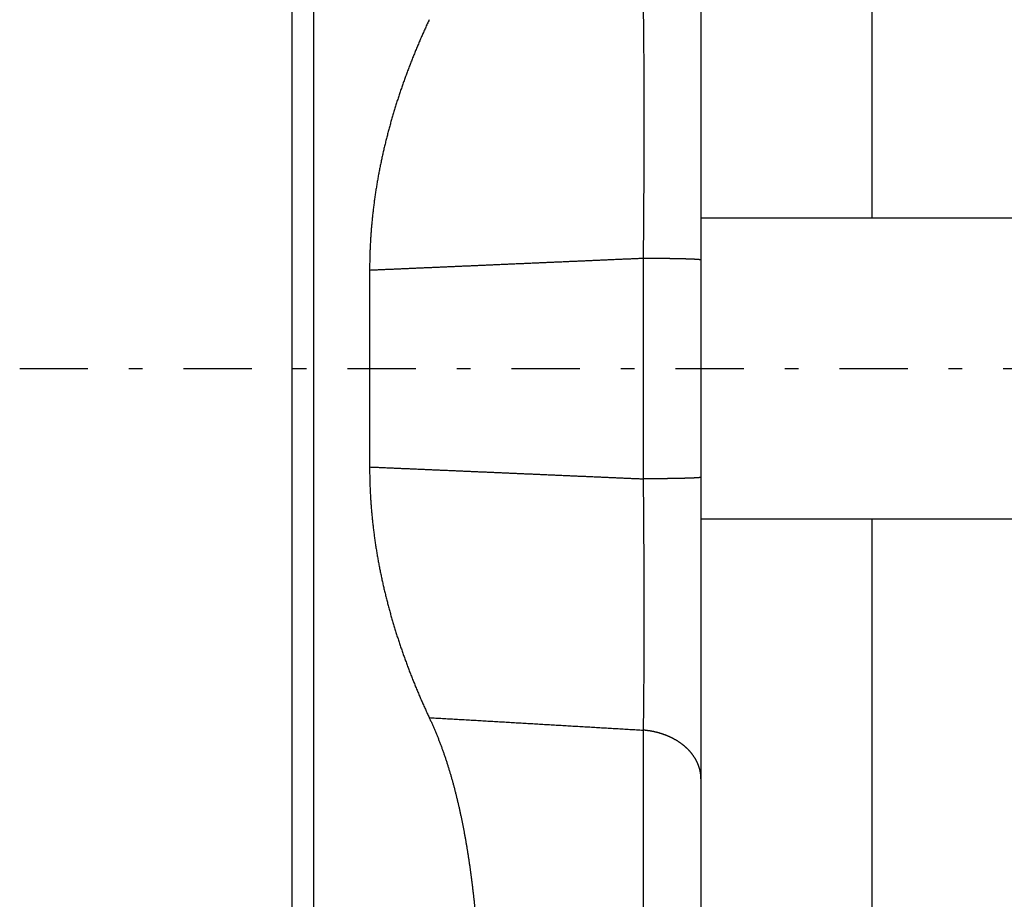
# Model space of a CAD drawing. Header units: millimetres. Extents: x 25 to 822, y 63 to 527.
# Tile 11 of 20: x 552 to 598, y 271 to 312. Entities that reach past the tile are written whole.
import ezdxf

# ---------------------------------------------------------------- set-up
doc = ezdxf.new("R2010")
doc.units = ezdxf.units.MM
doc.header["$MEASUREMENT"] = 0
doc.linetypes.add('DASH-DOT', pattern=[7.62, 3.175, -1.905, 0.635, -1.905])
doc.layers.add('12', color=7, linetype='Continuous')
doc.layers.add('4', color=7, linetype='Continuous')

msp = doc.modelspace()

# ---------------------------------------------------------------- linework, layer by layer
at = {"color": 7, "linetype": 'Continuous', "lineweight": 30}
for p, q in [((565.161, 116.951), (565.161, 352.241)), ((592.104, 347.241), (592.104, 302.48)), ((592.104, 288.48), (592.104, 133.821))]:
    msp.add_line(p, q, dxfattribs=at)
at = {"layer": '12', "color": 7, "linetype": 'Continuous', "lineweight": 30}
for p, q in [((584.161, 373.499), (584.161, 202.152)), ((566.161, 199.212), (566.161, 326.241)), ((637.161, 302.48), (584.161, 302.48)), ((581.475, 300.604), (581.475, 290.356)), ((568.759, 300.05), (568.759, 290.909)), ((637.161, 288.48), (584.161, 288.48)), ((581.475, 278.673), (581.475, 211.117))]:
    msp.add_line(p, q, dxfattribs=at)
for points, start_tangent, end_tangent in [([(581.475, 312.287), (581.477, 312.141), (581.479, 311.995), (581.481, 311.849), (581.483, 311.703), (581.485, 311.557), (581.486, 311.411), (581.488, 311.265), (581.49, 311.119), (581.491, 310.973), (581.492, 310.827), (581.494, 310.68), (581.495, 310.534), (581.496, 310.388), (581.497, 310.242), (581.498, 310.096), (581.499, 309.95), (581.5, 309.804), (581.501, 309.658), (581.502, 309.512), (581.503, 309.366), (581.503, 309.22), (581.504, 309.074), (581.505, 308.928), (581.505, 308.782), (581.506, 308.636), (581.506, 308.49), (581.506, 308.344), (581.507, 308.198), (581.507, 308.052), (581.507, 307.906), (581.507, 307.76), (581.508, 307.614), (581.508, 307.468), (581.508, 307.321), (581.508, 307.175), (581.508, 307.029), (581.508, 306.883), (581.508, 306.737), (581.507, 306.591), (581.507, 306.445), (581.507, 306.299), (581.507, 306.153), (581.507, 306.007), (581.506, 305.861), (581.506, 305.715), (581.506, 305.569), (581.505, 305.423), (581.505, 305.277), (581.504, 305.131), (581.504, 304.985), (581.503, 304.839), (581.503, 304.693), (581.502, 304.547), (581.502, 304.401), (581.501, 304.255), (581.5, 304.109), (581.5, 303.963), (581.499, 303.816), (581.498, 303.67), (581.497, 303.524), (581.496, 303.378), (581.496, 303.232), (581.495, 303.086), (581.494, 302.94), (581.493, 302.794), (581.492, 302.648), (581.491, 302.502), (581.49, 302.356), (581.489, 302.21), (581.488, 302.064), (581.486, 301.918), (581.485, 301.772), (581.484, 301.626), (581.483, 301.48), (581.481, 301.334), (581.48, 301.188), (581.479, 301.042), (581.477, 300.896), (581.476, 300.75), (581.475, 300.604)], (0.009258, -0.614844), (-0.00605, -0.614884)), ([(571.531, 311.704), (571.485, 311.606), (571.439, 311.509), (571.394, 311.411), (571.35, 311.313), (571.305, 311.215), (571.261, 311.116), (571.217, 311.018), (571.174, 310.919), (571.131, 310.82), (571.088, 310.721), (571.046, 310.622), (571.004, 310.523), (570.962, 310.424), (570.921, 310.324), (570.879, 310.224), (570.839, 310.124), (570.798, 310.025), (570.758, 309.924), (570.719, 309.824), (570.679, 309.724), (570.64, 309.623), (570.602, 309.523), (570.563, 309.422), (570.526, 309.321), (570.488, 309.22), (570.451, 309.119), (570.414, 309.017), (570.377, 308.916), (570.341, 308.814), (570.305, 308.713), (570.27, 308.611), (570.234, 308.509), (570.2, 308.407), (570.165, 308.305), (570.131, 308.203), (570.098, 308.1), (570.064, 307.998), (570.031, 307.895), (569.999, 307.792), (569.967, 307.689), (569.935, 307.586), (569.903, 307.483), (569.872, 307.38), (569.841, 307.277), (569.811, 307.173), (569.781, 307.07), (569.752, 306.966), (569.723, 306.862), (569.694, 306.758), (569.665, 306.654), (569.637, 306.55), (569.61, 306.446), (569.583, 306.342), (569.556, 306.237), (569.53, 306.133), (569.504, 306.028), (569.478, 305.923), (569.453, 305.818), (569.428, 305.713), (569.404, 305.608), (569.38, 305.503), (569.357, 305.398), (569.333, 305.293), (569.311, 305.187), (569.289, 305.082), (569.267, 304.976), (569.245, 304.871), (569.225, 304.765), (569.204, 304.659), (569.184, 304.553), (569.164, 304.447), (569.145, 304.341), (569.126, 304.235), (569.108, 304.128), (569.09, 304.022), (569.073, 303.916), (569.056, 303.809), (569.039, 303.703), (569.023, 303.596), (569.008, 303.489), (568.993, 303.382), (568.978, 303.275), (568.964, 303.169), (568.95, 303.062), (568.937, 302.955), (568.924, 302.847), (568.912, 302.74), (568.9, 302.633), (568.888, 302.526), (568.877, 302.418), (568.867, 302.311), (568.857, 302.204), (568.847, 302.096), (568.838, 301.989), (568.83, 301.881), (568.822, 301.774), (568.814, 301.666), (568.807, 301.558), (568.8, 301.451), (568.794, 301.343), (568.788, 301.235), (568.783, 301.128), (568.779, 301.02), (568.774, 300.912), (568.771, 300.804), (568.767, 300.697), (568.765, 300.589), (568.763, 300.481), (568.761, 300.373), (568.76, 300.266), (568.759, 300.158), (568.759, 300.05)], (-0.190524, -0.404419), (-0.000031, -0.447101)), ([(581.475, 300.604), (581.276, 300.595), (581.077, 300.586), (580.879, 300.577), (580.68, 300.569), (580.481, 300.56), (580.283, 300.551), (580.084, 300.543), (579.885, 300.534), (579.686, 300.525), (579.488, 300.516), (579.289, 300.508), (579.09, 300.499), (578.892, 300.49), (578.693, 300.482), (578.494, 300.473), (578.296, 300.464), (578.097, 300.456), (577.898, 300.447), (577.7, 300.438), (577.501, 300.43), (577.302, 300.421), (577.104, 300.412), (576.905, 300.404), (576.706, 300.395), (576.507, 300.386), (576.309, 300.378), (576.11, 300.369), (575.911, 300.36), (575.713, 300.352), (575.514, 300.343), (575.315, 300.334), (575.117, 300.326), (574.918, 300.317), (574.719, 300.308), (574.521, 300.3), (574.322, 300.291), (574.123, 300.282), (573.924, 300.274), (573.726, 300.265), (573.527, 300.256), (573.328, 300.248), (573.13, 300.239), (572.931, 300.231), (572.732, 300.222), (572.534, 300.213), (572.335, 300.205), (572.136, 300.196), (571.938, 300.188), (571.739, 300.179), (571.54, 300.17), (571.342, 300.162), (571.143, 300.153), (570.944, 300.144), (570.745, 300.136), (570.547, 300.127), (570.348, 300.119), (570.149, 300.11), (569.951, 300.101), (569.752, 300.093), (569.553, 300.084), (569.355, 300.076), (569.156, 300.067), (568.957, 300.059), (568.759, 300.05)], (-0.847727, -0.037233), (-0.847755, -0.036594)), ([(584.161, 300.53), (584.151, 300.534), (584.142, 300.537), (584.132, 300.54), (584.122, 300.542), (584.111, 300.544), (584.101, 300.545), (584.09, 300.546), (584.08, 300.547), (584.069, 300.548), (584.059, 300.549), (584.048, 300.55), (584.038, 300.551), (584.028, 300.552), (584.017, 300.553), (584.007, 300.554), (583.996, 300.554), (583.986, 300.555), (583.975, 300.556), (583.965, 300.557), (583.954, 300.557), (583.944, 300.558), (583.933, 300.558), (583.923, 300.559), (583.912, 300.56), (583.902, 300.56), (583.891, 300.561), (583.881, 300.561), (583.87, 300.562), (583.86, 300.562), (583.849, 300.563), (583.839, 300.564), (583.828, 300.564), (583.818, 300.565), (583.807, 300.565), (583.797, 300.566), (583.786, 300.566), (583.776, 300.566), (583.765, 300.567), (583.755, 300.567), (583.744, 300.568), (583.734, 300.568), (583.723, 300.569), (583.713, 300.569), (583.702, 300.569), (583.692, 300.57), (583.681, 300.57), (583.671, 300.571), (583.66, 300.571), (583.65, 300.571), (583.639, 300.572), (583.629, 300.572), (583.618, 300.573), (583.608, 300.573), (583.597, 300.573), (583.587, 300.574), (583.576, 300.574), (583.566, 300.574), (583.555, 300.575), (583.545, 300.575), (583.534, 300.575), (583.524, 300.576), (583.513, 300.576), (583.503, 300.576), (583.492, 300.577), (583.482, 300.577), (583.471, 300.577), (583.461, 300.578), (583.45, 300.578), (583.44, 300.578), (583.429, 300.579), (583.419, 300.579), (583.408, 300.579), (583.398, 300.579), (583.387, 300.58), (583.377, 300.58), (583.366, 300.58), (583.356, 300.581), (583.345, 300.581), (583.335, 300.581), (583.324, 300.581), (583.314, 300.582), (583.303, 300.582), (583.293, 300.582), (583.282, 300.582), (583.272, 300.583), (583.261, 300.583), (583.251, 300.583), (583.24, 300.583), (583.23, 300.584), (583.219, 300.584), (583.208, 300.584), (583.198, 300.584), (583.187, 300.585), (583.177, 300.585), (583.166, 300.585), (583.156, 300.585), (583.145, 300.586), (583.135, 300.586), (583.124, 300.586), (583.114, 300.586), (583.103, 300.586), (583.093, 300.587), (583.082, 300.587), (583.072, 300.587), (583.061, 300.587), (583.051, 300.588), (583.04, 300.588), (583.03, 300.588), (583.019, 300.588), (583.009, 300.588), (582.998, 300.589), (582.988, 300.589), (582.977, 300.589), (582.967, 300.589), (582.956, 300.589), (582.946, 300.59), (582.935, 300.59), (582.925, 300.59), (582.914, 300.59), (582.904, 300.59), (582.893, 300.59), (582.883, 300.591), (582.872, 300.591), (582.862, 300.591), (582.851, 300.591), (582.841, 300.591), (582.83, 300.592), (582.82, 300.592), (582.809, 300.592), (582.799, 300.592), (582.788, 300.592), (582.778, 300.592), (582.767, 300.593), (582.757, 300.593), (582.746, 300.593), (582.736, 300.593), (582.725, 300.593), (582.715, 300.593), (582.704, 300.594), (582.694, 300.594), (582.683, 300.594), (582.673, 300.594), (582.662, 300.594), (582.652, 300.594), (582.641, 300.594), (582.631, 300.595), (582.62, 300.595), (582.61, 300.595), (582.599, 300.595), (582.589, 300.595), (582.578, 300.595), (582.568, 300.595), (582.557, 300.596), (582.547, 300.596), (582.536, 300.596), (582.526, 300.596), (582.515, 300.596), (582.504, 300.596), (582.494, 300.596), (582.483, 300.596), (582.473, 300.597), (582.462, 300.597), (582.452, 300.597), (582.441, 300.597), (582.431, 300.597), (582.42, 300.597), (582.41, 300.597), (582.399, 300.597), (582.389, 300.598), (582.378, 300.598), (582.368, 300.598), (582.357, 300.598), (582.347, 300.598), (582.336, 300.598), (582.326, 300.598), (582.315, 300.598), (582.305, 300.598), (582.294, 300.599), (582.284, 300.599), (582.273, 300.599), (582.263, 300.599), (582.252, 300.599), (582.242, 300.599), (582.231, 300.599), (582.221, 300.599), (582.21, 300.599), (582.2, 300.599), (582.189, 300.6), (582.179, 300.6), (582.168, 300.6), (582.158, 300.6), (582.147, 300.6), (582.137, 300.6), (582.126, 300.6), (582.116, 300.6), (582.105, 300.6), (582.095, 300.6), (582.084, 300.6), (582.074, 300.601), (582.063, 300.601), (582.053, 300.601), (582.042, 300.601), (582.032, 300.601), (582.021, 300.601), (582.011, 300.601), (582, 300.601), (581.99, 300.601), (581.979, 300.601), (581.969, 300.601), (581.958, 300.601), (581.948, 300.601), (581.937, 300.602), (581.927, 300.602), (581.916, 300.602), (581.906, 300.602), (581.895, 300.602), (581.884, 300.602), (581.874, 300.602), (581.863, 300.602), (581.853, 300.602), (581.842, 300.602), (581.832, 300.602), (581.821, 300.602), (581.811, 300.602), (581.8, 300.602), (581.79, 300.602), (581.779, 300.602), (581.769, 300.603), (581.758, 300.603), (581.748, 300.603), (581.737, 300.603), (581.727, 300.603), (581.716, 300.603), (581.706, 300.603), (581.695, 300.603), (581.685, 300.603), (581.674, 300.603), (581.664, 300.603), (581.653, 300.603), (581.643, 300.603), (581.632, 300.603), (581.622, 300.603), (581.611, 300.603), (581.601, 300.603), (581.59, 300.603), (581.58, 300.603), (581.569, 300.603), (581.559, 300.603), (581.548, 300.603), (581.538, 300.603), (581.527, 300.603), (581.517, 300.604), (581.506, 300.604), (581.496, 300.604), (581.485, 300.604), (581.475, 300.604)], (-0.038942, 0.01543), (-0.042703, 0.00011)), ([(568.759, 290.909), (568.759, 290.802), (568.76, 290.694), (568.761, 290.586), (568.763, 290.478), (568.765, 290.371), (568.767, 290.263), (568.771, 290.155), (568.774, 290.047), (568.779, 289.94), (568.783, 289.832), (568.788, 289.724), (568.794, 289.616), (568.8, 289.509), (568.807, 289.401), (568.814, 289.293), (568.822, 289.186), (568.83, 289.078), (568.838, 288.971), (568.847, 288.863), (568.857, 288.756), (568.867, 288.648), (568.877, 288.541), (568.888, 288.434), (568.9, 288.326), (568.912, 288.219), (568.924, 288.112), (568.937, 288.005), (568.95, 287.898), (568.964, 287.791), (568.978, 287.684), (568.993, 287.577), (569.008, 287.47), (569.023, 287.364), (569.039, 287.257), (569.056, 287.15), (569.073, 287.044), (569.09, 286.937), (569.108, 286.831), (569.126, 286.725), (569.145, 286.619), (569.164, 286.513), (569.184, 286.407), (569.204, 286.301), (569.225, 286.195), (569.245, 286.089), (569.267, 285.983), (569.289, 285.878), (569.311, 285.772), (569.333, 285.667), (569.357, 285.561), (569.38, 285.456), (569.404, 285.351), (569.428, 285.246), (569.453, 285.141), (569.478, 285.036), (569.504, 284.931), (569.53, 284.827), (569.556, 284.722), (569.583, 284.618), (569.61, 284.514), (569.637, 284.409), (569.665, 284.305), (569.694, 284.201), (569.723, 284.097), (569.752, 283.993), (569.781, 283.89), (569.811, 283.786), (569.841, 283.683), (569.872, 283.579), (569.903, 283.476), (569.935, 283.373), (569.967, 283.27), (569.999, 283.167), (570.031, 283.064), (570.064, 282.962), (570.098, 282.859), (570.131, 282.757), (570.165, 282.655), (570.2, 282.552), (570.234, 282.45), (570.27, 282.348), (570.305, 282.247), (570.341, 282.145), (570.377, 282.043), (570.414, 281.942), (570.451, 281.841), (570.488, 281.74), (570.526, 281.639), (570.563, 281.538), (570.602, 281.437), (570.64, 281.336), (570.679, 281.236), (570.719, 281.135), (570.758, 281.035), (570.798, 280.935), (570.839, 280.835), (570.879, 280.735), (570.921, 280.635), (570.962, 280.536), (571.004, 280.437), (571.046, 280.337), (571.088, 280.238), (571.131, 280.139), (571.174, 280.04), (571.217, 279.942), (571.261, 279.843), (571.305, 279.745), (571.35, 279.647), (571.394, 279.549), (571.439, 279.451), (571.485, 279.353), (571.531, 279.255)], (0.000031, -0.447101), (0.190524, -0.404419)), ([(568.759, 290.909), (568.957, 290.901), (569.156, 290.892), (569.355, 290.884), (569.553, 290.875), (569.752, 290.867), (569.951, 290.858), (570.149, 290.849), (570.348, 290.841), (570.547, 290.832), (570.745, 290.824), (570.944, 290.815), (571.143, 290.806), (571.342, 290.798), (571.54, 290.789), (571.739, 290.781), (571.938, 290.772), (572.136, 290.763), (572.335, 290.755), (572.534, 290.746), (572.732, 290.738), (572.931, 290.729), (573.13, 290.72), (573.328, 290.712), (573.527, 290.703), (573.726, 290.694), (573.924, 290.686), (574.123, 290.677), (574.322, 290.668), (574.521, 290.66), (574.719, 290.651), (574.918, 290.643), (575.117, 290.634), (575.315, 290.625), (575.514, 290.617), (575.713, 290.608), (575.911, 290.599), (576.11, 290.591), (576.309, 290.582), (576.507, 290.573), (576.706, 290.565), (576.905, 290.556), (577.104, 290.547), (577.302, 290.539), (577.501, 290.53), (577.7, 290.521), (577.898, 290.513), (578.097, 290.504), (578.296, 290.495), (578.494, 290.486), (578.693, 290.478), (578.892, 290.469), (579.09, 290.46), (579.289, 290.452), (579.488, 290.443), (579.686, 290.434), (579.885, 290.426), (580.084, 290.417), (580.283, 290.408), (580.481, 290.399), (580.68, 290.391), (580.879, 290.382), (581.077, 290.373), (581.276, 290.365), (581.475, 290.356)], (0.847755, -0.036594), (0.847727, -0.037233)), ([(584.161, 290.429), (584.151, 290.426), (584.142, 290.422), (584.132, 290.42), (584.122, 290.417), (584.111, 290.416), (584.101, 290.414), (584.09, 290.413), (584.08, 290.412), (584.069, 290.411), (584.059, 290.41), (584.048, 290.409), (584.038, 290.408), (584.028, 290.407), (584.017, 290.407), (584.007, 290.406), (583.996, 290.405), (583.986, 290.404), (583.975, 290.404), (583.965, 290.403), (583.954, 290.402), (583.944, 290.402), (583.933, 290.401), (583.923, 290.4), (583.912, 290.4), (583.902, 290.399), (583.891, 290.399), (583.881, 290.398), (583.87, 290.398), (583.86, 290.397), (583.849, 290.396), (583.839, 290.396), (583.828, 290.395), (583.818, 290.395), (583.807, 290.394), (583.797, 290.394), (583.786, 290.394), (583.776, 290.393), (583.765, 290.393), (583.755, 290.392), (583.744, 290.392), (583.734, 290.391), (583.723, 290.391), (583.713, 290.39), (583.702, 290.39), (583.692, 290.39), (583.681, 290.389), (583.671, 290.389), (583.66, 290.388), (583.65, 290.388), (583.639, 290.388), (583.629, 290.387), (583.618, 290.387), (583.608, 290.387), (583.597, 290.386), (583.587, 290.386), (583.576, 290.385), (583.566, 290.385), (583.555, 290.385), (583.545, 290.384), (583.534, 290.384), (583.524, 290.384), (583.513, 290.383), (583.503, 290.383), (583.492, 290.383), (583.482, 290.382), (583.471, 290.382), (583.461, 290.382), (583.45, 290.382), (583.44, 290.381), (583.429, 290.381), (583.419, 290.381), (583.408, 290.38), (583.398, 290.38), (583.387, 290.38), (583.377, 290.379), (583.366, 290.379), (583.356, 290.379), (583.345, 290.379), (583.335, 290.378), (583.324, 290.378), (583.314, 290.378), (583.303, 290.378), (583.293, 290.377), (583.282, 290.377), (583.272, 290.377), (583.261, 290.377), (583.251, 290.376), (583.24, 290.376), (583.23, 290.376), (583.219, 290.376), (583.208, 290.375), (583.198, 290.375), (583.187, 290.375), (583.177, 290.375), (583.166, 290.374), (583.156, 290.374), (583.145, 290.374), (583.135, 290.374), (583.124, 290.373), (583.114, 290.373), (583.103, 290.373), (583.093, 290.373), (583.082, 290.373), (583.072, 290.372), (583.061, 290.372), (583.051, 290.372), (583.04, 290.372), (583.03, 290.372), (583.019, 290.371), (583.009, 290.371), (582.998, 290.371), (582.988, 290.371), (582.977, 290.371), (582.967, 290.37), (582.956, 290.37), (582.946, 290.37), (582.935, 290.37), (582.925, 290.37), (582.914, 290.369), (582.904, 290.369), (582.893, 290.369), (582.883, 290.369), (582.872, 290.369), (582.862, 290.368), (582.851, 290.368), (582.841, 290.368), (582.83, 290.368), (582.82, 290.368), (582.809, 290.368), (582.799, 290.367), (582.788, 290.367), (582.778, 290.367), (582.767, 290.367), (582.757, 290.367), (582.746, 290.367), (582.736, 290.366), (582.725, 290.366), (582.715, 290.366), (582.704, 290.366), (582.694, 290.366), (582.683, 290.366), (582.673, 290.365), (582.662, 290.365), (582.652, 290.365), (582.641, 290.365), (582.631, 290.365), (582.62, 290.365), (582.61, 290.365), (582.599, 290.364), (582.589, 290.364), (582.578, 290.364), (582.568, 290.364), (582.557, 290.364), (582.547, 290.364), (582.536, 290.364), (582.526, 290.364), (582.515, 290.363), (582.504, 290.363), (582.494, 290.363), (582.483, 290.363), (582.473, 290.363), (582.462, 290.363), (582.452, 290.363), (582.441, 290.363), (582.431, 290.362), (582.42, 290.362), (582.41, 290.362), (582.399, 290.362), (582.389, 290.362), (582.378, 290.362), (582.368, 290.362), (582.357, 290.362), (582.347, 290.361), (582.336, 290.361), (582.326, 290.361), (582.315, 290.361), (582.305, 290.361), (582.294, 290.361), (582.284, 290.361), (582.273, 290.361), (582.263, 290.361), (582.252, 290.36), (582.242, 290.36), (582.231, 290.36), (582.221, 290.36), (582.21, 290.36), (582.2, 290.36), (582.189, 290.36), (582.179, 290.36), (582.168, 290.36), (582.158, 290.36), (582.147, 290.36), (582.137, 290.359), (582.126, 290.359), (582.116, 290.359), (582.105, 290.359), (582.095, 290.359), (582.084, 290.359), (582.074, 290.359), (582.063, 290.359), (582.053, 290.359), (582.042, 290.359), (582.032, 290.359), (582.021, 290.359), (582.011, 290.358), (582, 290.358), (581.99, 290.358), (581.979, 290.358), (581.969, 290.358), (581.958, 290.358), (581.948, 290.358), (581.937, 290.358), (581.927, 290.358), (581.916, 290.358), (581.906, 290.358), (581.895, 290.358), (581.884, 290.358), (581.874, 290.358), (581.863, 290.357), (581.853, 290.357), (581.842, 290.357), (581.832, 290.357), (581.821, 290.357), (581.811, 290.357), (581.8, 290.357), (581.79, 290.357), (581.779, 290.357), (581.769, 290.357), (581.758, 290.357), (581.748, 290.357), (581.737, 290.357), (581.727, 290.357), (581.716, 290.357), (581.706, 290.357), (581.695, 290.357), (581.685, 290.357), (581.674, 290.357), (581.664, 290.356), (581.653, 290.356), (581.643, 290.356), (581.632, 290.356), (581.622, 290.356), (581.611, 290.356), (581.601, 290.356), (581.59, 290.356), (581.58, 290.356), (581.569, 290.356), (581.559, 290.356), (581.548, 290.356), (581.538, 290.356), (581.527, 290.356), (581.517, 290.356), (581.506, 290.356), (581.496, 290.356), (581.485, 290.356), (581.475, 290.356)], (-0.038942, -0.01543), (-0.042703, -0.00011)), ([(581.475, 290.356), (581.476, 290.21), (581.477, 290.064), (581.479, 289.918), (581.48, 289.772), (581.481, 289.626), (581.483, 289.48), (581.484, 289.334), (581.485, 289.188), (581.486, 289.042), (581.488, 288.895), (581.489, 288.749), (581.49, 288.603), (581.491, 288.457), (581.492, 288.311), (581.493, 288.165), (581.494, 288.019), (581.495, 287.873), (581.496, 287.727), (581.496, 287.581), (581.497, 287.435), (581.498, 287.289), (581.499, 287.143), (581.5, 286.997), (581.5, 286.851), (581.501, 286.705), (581.502, 286.559), (581.502, 286.413), (581.503, 286.267), (581.503, 286.121), (581.504, 285.975), (581.504, 285.829), (581.505, 285.683), (581.505, 285.537), (581.506, 285.391), (581.506, 285.244), (581.506, 285.098), (581.507, 284.952), (581.507, 284.806), (581.507, 284.66), (581.507, 284.514), (581.507, 284.368), (581.508, 284.222), (581.508, 284.076), (581.508, 283.93), (581.508, 283.784), (581.508, 283.638), (581.508, 283.492), (581.508, 283.346), (581.507, 283.2), (581.507, 283.054), (581.507, 282.908), (581.507, 282.762), (581.506, 282.616), (581.506, 282.47), (581.506, 282.324), (581.505, 282.178), (581.505, 282.032), (581.504, 281.885), (581.503, 281.739), (581.503, 281.593), (581.502, 281.447), (581.501, 281.301), (581.5, 281.155), (581.499, 281.009), (581.498, 280.863), (581.497, 280.717), (581.496, 280.571), (581.495, 280.425), (581.494, 280.279), (581.492, 280.133), (581.491, 279.987), (581.49, 279.841), (581.488, 279.695), (581.486, 279.549), (581.485, 279.403), (581.483, 279.257), (581.481, 279.111), (581.479, 278.965), (581.477, 278.819), (581.475, 278.673)], (0.00605, -0.614884), (-0.009258, -0.614844)), ([(571.531, 279.255), (571.597, 279.112), (571.663, 278.967), (571.727, 278.822), (571.789, 278.676), (571.85, 278.53), (571.91, 278.382), (571.969, 278.235), (572.026, 278.087), (572.082, 277.938), (572.136, 277.789), (572.189, 277.639), (572.241, 277.489), (572.292, 277.338), (572.342, 277.188), (572.39, 277.036), (572.437, 276.885), (572.483, 276.733), (572.529, 276.58), (572.572, 276.428), (572.615, 276.275), (572.657, 276.122), (572.698, 275.969), (572.738, 275.815), (572.777, 275.661), (572.815, 275.507), (572.852, 275.353), (572.888, 275.198), (572.923, 275.043), (572.958, 274.888), (572.991, 274.733), (573.024, 274.578), (573.056, 274.422), (573.087, 274.267), (573.117, 274.111), (573.147, 273.955), (573.175, 273.799), (573.204, 273.643), (573.231, 273.487), (573.258, 273.33), (573.284, 273.174), (573.309, 273.017), (573.334, 272.86), (573.358, 272.704), (573.382, 272.547), (573.405, 272.39), (573.427, 272.233), (573.449, 272.075), (573.47, 271.918), (573.491, 271.761), (573.511, 271.603), (573.53, 271.446), (573.549, 271.288), (573.568, 271.131), (573.586, 270.973), (573.604, 270.816), (573.621, 270.658), (573.638, 270.5), (573.654, 270.342), (573.67, 270.184), (573.685, 270.026), (573.7, 269.868), (573.715, 269.711), (573.729, 269.552), (573.743, 269.394), (573.757, 269.236), (573.77, 269.078), (573.783, 268.92), (573.795, 268.762), (573.807, 268.604), (573.819, 268.446), (573.83, 268.287), (573.841, 268.129), (573.852, 267.971), (573.863, 267.812), (573.873, 267.654), (573.883, 267.496), (573.893, 267.337), (573.902, 267.179), (573.911, 267.021), (573.92, 266.862), (573.928, 266.704), (573.937, 266.545), (573.945, 266.387), (573.953, 266.229), (573.961, 266.07), (573.968, 265.912), (573.975, 265.753), (573.982, 265.595), (573.989, 265.436), (573.995, 265.278), (574.002, 265.119), (574.008, 264.961), (574.014, 264.802), (574.02, 264.643), (574.025, 264.485), (574.031, 264.326), (574.036, 264.168), (574.041, 264.009), (574.046, 263.851), (574.051, 263.692), (574.056, 263.534), (574.06, 263.375), (574.065, 263.216), (574.069, 263.058), (574.073, 262.899), (574.077, 262.741), (574.081, 262.582), (574.084, 262.423), (574.088, 262.265), (574.091, 262.106), (574.095, 261.948), (574.098, 261.789), (574.101, 261.63), (574.104, 261.472), (574.107, 261.313), (574.11, 261.154), (574.112, 260.996), (574.115, 260.837), (574.118, 260.679), (574.12, 260.52), (574.122, 260.361), (574.125, 260.203), (574.127, 260.044), (574.129, 259.885), (574.131, 259.727), (574.133, 259.568), (574.135, 259.41), (574.137, 259.251), (574.138, 259.092), (574.14, 258.934), (574.142, 258.775), (574.143, 258.616), (574.144, 258.458), (574.146, 258.299), (574.147, 258.14), (574.148, 257.982), (574.15, 257.823), (574.151, 257.665), (574.152, 257.506), (574.153, 257.347), (574.153, 257.189), (574.154, 257.03), (574.155, 256.871), (574.156, 256.713), (574.157, 256.554), (574.157, 256.395), (574.158, 256.237), (574.158, 256.078), (574.159, 255.919), (574.159, 255.761), (574.16, 255.602), (574.16, 255.444), (574.16, 255.285), (574.16, 255.126), (574.161, 254.968), (574.161, 254.809), (574.161, 254.65), (574.161, 254.492), (574.161, 254.333), (574.161, 254.174)], (0.276819, -0.589284), (-0.000031, -0.650845)), ([(571.531, 279.255), (571.686, 279.246), (571.841, 279.237), (571.997, 279.228), (572.152, 279.219), (572.307, 279.21), (572.463, 279.201), (572.618, 279.192), (572.774, 279.183), (572.929, 279.174), (573.084, 279.165), (573.24, 279.156), (573.395, 279.147), (573.55, 279.138), (573.706, 279.129), (573.861, 279.12), (574.017, 279.111), (574.172, 279.102), (574.327, 279.093), (574.483, 279.084), (574.638, 279.074), (574.794, 279.065), (574.949, 279.056), (575.104, 279.047), (575.26, 279.038), (575.415, 279.029), (575.57, 279.02), (575.726, 279.011), (575.881, 279.002), (576.037, 278.993), (576.192, 278.984), (576.347, 278.974), (576.503, 278.965), (576.658, 278.956), (576.813, 278.947), (576.969, 278.938), (577.124, 278.929), (577.28, 278.92), (577.435, 278.911), (577.59, 278.902), (577.746, 278.892), (577.901, 278.883), (578.056, 278.874), (578.212, 278.865), (578.367, 278.856), (578.523, 278.847), (578.678, 278.838), (578.833, 278.828), (578.989, 278.819), (579.144, 278.81), (579.299, 278.801), (579.455, 278.792), (579.61, 278.783), (579.766, 278.774), (579.921, 278.764), (580.076, 278.755), (580.232, 278.746), (580.387, 278.737), (580.542, 278.728), (580.698, 278.719), (580.853, 278.709), (581.009, 278.7), (581.164, 278.691), (581.319, 278.682), (581.475, 278.673)], (0.662958, -0.03852), (0.662918, -0.039194)), ([(584.161, 276.409), (584.161, 276.439), (584.16, 276.469), (584.159, 276.499), (584.157, 276.529), (584.154, 276.559), (584.152, 276.589), (584.148, 276.619), (584.144, 276.649), (584.14, 276.678), (584.135, 276.708), (584.13, 276.738), (584.124, 276.767), (584.117, 276.796), (584.11, 276.826), (584.103, 276.855), (584.095, 276.884), (584.087, 276.912), (584.078, 276.941), (584.069, 276.97), (584.059, 276.998), (584.049, 277.026), (584.038, 277.054), (584.027, 277.082), (584.015, 277.11), (584.003, 277.137), (583.991, 277.165), (583.978, 277.192), (583.965, 277.219), (583.951, 277.245), (583.937, 277.272), (583.923, 277.298), (583.908, 277.324), (583.893, 277.35), (583.877, 277.376), (583.861, 277.401), (583.844, 277.426), (583.828, 277.451), (583.811, 277.476), (583.793, 277.501), (583.775, 277.525), (583.757, 277.549), (583.739, 277.573), (583.72, 277.597), (583.701, 277.62), (583.681, 277.643), (583.662, 277.666), (583.642, 277.689), (583.621, 277.711), (583.601, 277.733), (583.58, 277.755), (583.559, 277.777), (583.537, 277.798), (583.516, 277.819), (583.494, 277.84), (583.472, 277.86), (583.45, 277.881), (583.427, 277.901), (583.404, 277.921), (583.381, 277.94), (583.358, 277.959), (583.334, 277.978), (583.311, 277.997), (583.287, 278.015), (583.263, 278.033), (583.239, 278.051), (583.214, 278.069), (583.19, 278.086), (583.165, 278.103), (583.14, 278.12), (583.115, 278.137), (583.09, 278.153), (583.064, 278.169), (583.039, 278.185), (583.013, 278.2), (582.987, 278.216), (582.961, 278.23), (582.935, 278.245), (582.908, 278.26), (582.882, 278.274), (582.855, 278.288), (582.829, 278.302), (582.802, 278.315), (582.775, 278.328), (582.748, 278.341), (582.72, 278.354), (582.693, 278.366), (582.665, 278.379), (582.638, 278.39), (582.61, 278.402), (582.582, 278.414), (582.554, 278.425), (582.526, 278.436), (582.498, 278.447), (582.47, 278.457), (582.442, 278.467), (582.413, 278.477), (582.385, 278.487), (582.356, 278.497), (582.328, 278.506), (582.299, 278.515), (582.27, 278.524), (582.241, 278.532), (582.212, 278.541), (582.184, 278.549), (582.155, 278.557), (582.125, 278.564), (582.096, 278.572), (582.067, 278.579), (582.038, 278.586), (582.008, 278.592), (581.979, 278.599), (581.95, 278.605), (581.92, 278.611), (581.891, 278.617), (581.861, 278.622), (581.832, 278.628), (581.802, 278.633), (581.772, 278.637), (581.743, 278.642), (581.713, 278.646), (581.683, 278.65), (581.654, 278.654), (581.624, 278.658), (581.594, 278.661), (581.564, 278.664), (581.534, 278.667), (581.504, 278.67), (581.475, 278.673)], (-0.000067, 0.123823), (-0.123346, 0.009823))]:
    msp.add_spline(points, degree=3, dxfattribs=dict(at, start_tangent=start_tangent, end_tangent=end_tangent))
at = {"layer": '4', "color": 7, "linetype": 'DASH-DOT', "lineweight": 30}
msp.add_line((552.494, 295.48), (772.252, 295.48), dxfattribs=at)

doc.saveas('drawing.dxf')
